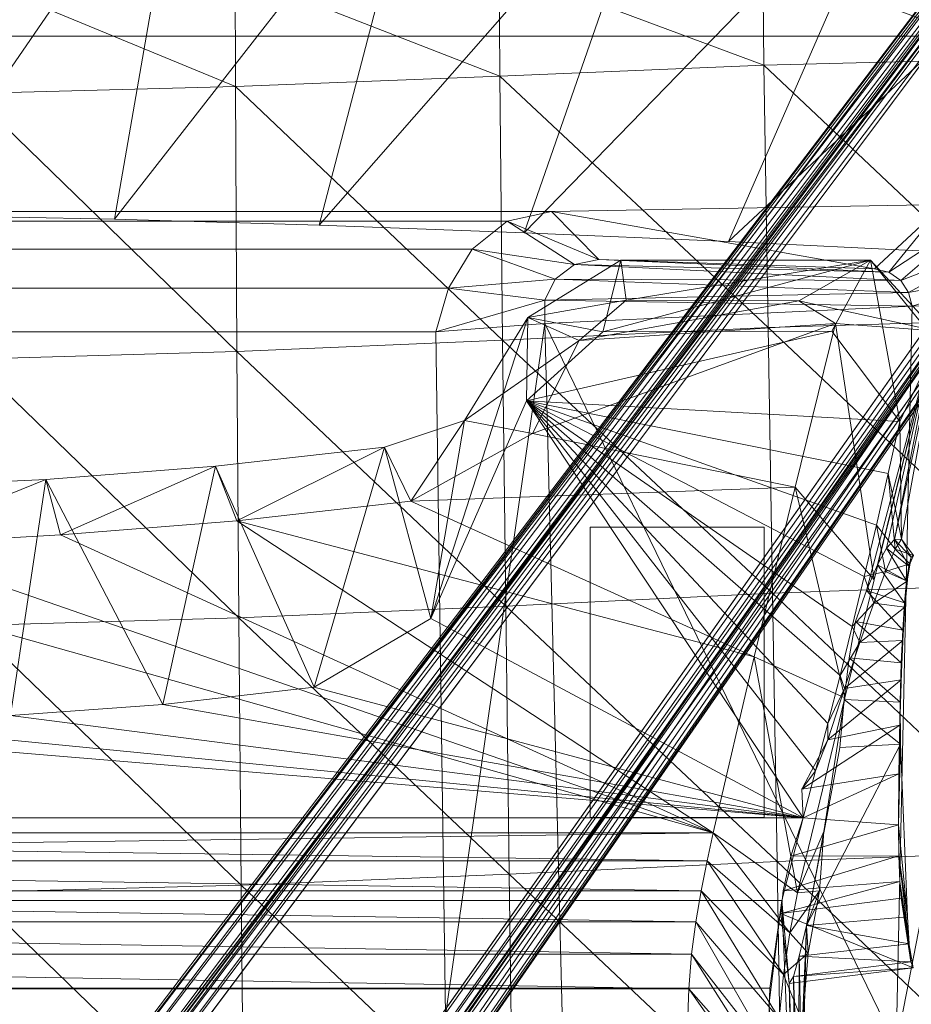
# Model space of a CAD drawing. Header units: inches. Extents: x 813 to 1305, y 19 to 194.
# Tile 164 of 256: x 1173.87 to 1177.71, y 72.3 to 76.54. Entities that reach past the tile are written whole.
import ezdxf

# ---------------------------------------------------------------- set-up
doc = ezdxf.new("R2010")
doc.units = ezdxf.units.IN
doc.header["$MEASUREMENT"] = 0
doc.layers.add('CET color Grey2', color=7, linetype='Continuous', true_color=0x060606)
doc.layers.add('CET color Grey98', color=7, linetype='Continuous', true_color=0xfafafa)
doc.layers.add('CET Default', color=7, linetype='Continuous')

# ---------------------------------------------------------------- blocks, each defined once
blk = doc.blocks.new('*C286')
at = {"layer": 'CET color Grey2', "linetype": 'Continuous', "lineweight": 0}
for points, invisible_edges in [([(7.2992, 16.4808, 17.1415), (-7.2922, 16.4808, 17.1415), (-8.5387, 3.2598, 17.4249), (7.2992, 16.4808, 17.1415)], 4), ([(7.2992, 16.4808, 17.1415), (-8.5387, 3.2598, 17.4249), (8.5458, 3.2599, 17.4249), (7.2992, 16.4808, 17.1415)], 9), ([(3.1945, 7.477, 16.5307), (-3.1458, 4.533, 17.0724), (-3.1872, 7.477, 16.5307), (3.1945, 7.477, 16.5307)], 9), ([(3.1945, 7.477, 16.5307), (3.1531, 4.533, 17.0724), (-3.1458, 4.533, 17.0724), (3.1945, 7.477, 16.5307)], 4), ([(-3.8098, 5.3753, 16.0708), (-3.8098, 6.6253, 15.8015), (-4.5598, 6.6253, 15.8015), (-3.8098, 5.3753, 16.0708)], 4), ([(-3.8098, 5.3753, 16.0708), (-4.5598, 6.6253, 15.8015), (-4.5598, 5.3753, 16.0708), (-3.8098, 5.3753, 16.0708)], 9), ([(-3.8098, 6.6253, 15.8015), (-3.8098, 6.6253, 16.7097), (-4.5598, 6.6253, 16.7097), (-3.8098, 6.6253, 15.8015)], 4), ([(-3.8098, 6.6253, 15.8015), (-4.5598, 6.6253, 16.7097), (-4.5598, 6.6253, 15.8015), (-3.8098, 6.6253, 15.8015)], 9), ([(-3.8098, 6.6253, 16.7097), (-3.8098, 5.3753, 16.9503), (-4.5598, 5.3753, 16.9503), (-3.8098, 6.6253, 16.7097)], 4), ([(-3.8098, 6.6253, 16.7097), (-4.5598, 5.3753, 16.9503), (-4.5598, 6.6253, 16.7097), (-3.8098, 6.6253, 16.7097)], 9), ([(-4.5598, 6.6253, 16.7097), (-4.5598, 6.6253, 15.8015), (-4.5598, 5.3753, 16.0708), (-4.5598, 6.6253, 16.7097)], 4), ([(-4.5598, 6.6253, 16.7097), (-4.5598, 5.3753, 16.0708), (-4.5598, 5.3753, 16.9503), (-4.5598, 6.6253, 16.7097)], 9), ([(-3.8098, 6.6253, 16.7097), (-3.8098, 5.3753, 16.9503), (-3.8098, 5.3753, 16.0708), (-3.8098, 6.6253, 16.7097)], 4), ([(-3.8098, 6.6253, 16.7097), (-3.8098, 5.3753, 16.0708), (-3.8098, 6.6253, 15.8015), (-3.8098, 6.6253, 16.7097)], 9), ([(-3.8098, 5.3753, 16.9503), (-3.8098, 5.3753, 16.0708), (-4.5598, 5.3753, 16.0708), (-3.8098, 5.3753, 16.9503)], 4), ([(-3.8098, 5.3753, 16.9503), (-4.5598, 5.3753, 16.0708), (-4.5598, 5.3753, 16.9503), (-3.8098, 5.3753, 16.9503)], 9), ([(3.1531, 4.533, 17.0724), (3.2067, 4.3447, 17.0827), (-3.1994, 4.3447, 17.0827), (3.1531, 4.533, 17.0724)], 4), ([(3.1531, 4.533, 17.0724), (-3.1994, 4.3447, 17.0827), (-3.1458, 4.533, 17.0724), (3.1531, 4.533, 17.0724)], 9), ([(3.2067, 4.3447, 17.0827), (3.3093, 4.1781, 17.0958), (-3.302, 4.1781, 17.0958), (3.2067, 4.3447, 17.0827)], 4), ([(3.2067, 4.3447, 17.0827), (-3.302, 4.1781, 17.0958), (-3.1994, 4.3447, 17.0827), (3.2067, 4.3447, 17.0827)], 9), ([(3.3093, 4.1781, 17.0958), (3.4601, 4.0572, 17.1108), (-3.4528, 4.0572, 17.1108), (3.3093, 4.1781, 17.0958)], 4), ([(3.3093, 4.1781, 17.0958), (-3.4528, 4.0572, 17.1108), (-3.302, 4.1781, 17.0958), (3.3093, 4.1781, 17.0958)], 9), ([(3.4601, 4.0572, 17.1108), (3.651, 4.0147, 17.1229), (-3.6437, 4.0147, 17.1229), (3.4601, 4.0572, 17.1108)], 4), ([(3.4601, 4.0572, 17.1108), (-3.6437, 4.0147, 17.1229), (-3.4528, 4.0572, 17.1108), (3.4601, 4.0572, 17.1108)], 9)]:
    blk.add_3dface(points, dxfattribs=dict(at, invisible_edges=invisible_edges))
for points in [[(-5.749, 4.4191, 17.3318), (-5.1971, 4.4228, 16.9316), (-5.1276, 7.6091, 16.3009), (-5.749, 4.4191, 17.3318)], [(-5.749, 4.4191, 17.3318), (-5.1276, 7.6091, 16.3009), (-5.6829, 7.6007, 16.8249), (-5.749, 4.4191, 17.3318)], [(-5.1276, 7.6091, 16.3009), (-5.1971, 4.4228, 16.9316), (-3.6143, 4.4975, 16.9019), (-5.1276, 7.6091, 16.3009)], [(-5.1276, 7.6091, 16.3009), (-3.6143, 4.4975, 16.9019), (-3.6897, 7.4693, 16.3058), (-5.1276, 7.6091, 16.3009)], [(-3.1872, 7.477, 16.5307), (-3.6897, 7.4693, 16.3058), (-3.6143, 4.4975, 16.9019), (-3.1872, 7.477, 16.5307)], [(-3.1872, 7.477, 16.5307), (-3.6143, 4.4975, 16.9019), (-3.1458, 4.533, 17.0724), (-3.1872, 7.477, 16.5307)], [(-5.1971, 4.4228, 16.9316), (-3.6155, 4.3975, 16.9417), (-3.6143, 4.4975, 16.9019), (-5.1971, 4.4228, 16.9316)], [(-3.1458, 4.533, 17.0724), (-3.6143, 4.4975, 16.9019), (-3.6155, 4.3975, 16.9417), (-3.1458, 4.533, 17.0724)], [(-3.1458, 4.533, 17.0724), (-3.6155, 4.3975, 16.9417), (-3.1994, 4.3447, 17.0827), (-3.1458, 4.533, 17.0724)], [(-5.6873, 4.2706, 17.3322), (-5.1813, 4.3645, 16.9549), (-5.1971, 4.4228, 16.9316), (-5.6873, 4.2706, 17.3322)], [(-5.1971, 4.4228, 16.9316), (-5.1813, 4.3645, 16.9549), (-3.6155, 4.3975, 16.9417), (-5.1971, 4.4228, 16.9316)], [(-5.1813, 4.3645, 16.9549), (-3.6596, 4.3064, 16.978), (-3.6155, 4.3975, 16.9417), (-5.1813, 4.3645, 16.9549)], [(-3.1994, 4.3447, 17.0827), (-3.6155, 4.3975, 16.9417), (-3.6596, 4.3064, 16.978), (-3.1994, 4.3447, 17.0827)], [(-5.5997, 4.1359, 17.3258), (-5.1813, 4.3645, 16.9549), (-5.6873, 4.2706, 17.3322), (-5.5997, 4.1359, 17.3258)], [(-5.5997, 4.1359, 17.3258), (-5.1481, 4.3129, 16.9755), (-5.1813, 4.3645, 16.9549), (-5.5997, 4.1359, 17.3258)], [(-5.1813, 4.3645, 16.9549), (-5.1481, 4.3129, 16.9755), (-3.6596, 4.3064, 16.978), (-5.1813, 4.3645, 16.9549)], [(-3.1994, 4.3447, 17.0827), (-3.6596, 4.3064, 16.978), (-3.302, 4.1781, 17.0958), (-3.1994, 4.3447, 17.0827)], [(-5.4891, 4.0199, 17.3128), (-5.1481, 4.3129, 16.9755), (-5.5997, 4.1359, 17.3258), (-5.4891, 4.0199, 17.3128)], [(-5.4891, 4.0199, 17.3128), (-5.0967, 4.2767, 16.9899), (-5.1481, 4.3129, 16.9755), (-5.4891, 4.0199, 17.3128)], [(-5.1481, 4.3129, 16.9755), (-5.0967, 4.2767, 16.9899), (-3.7423, 4.243, 17.0033), (-5.1481, 4.3129, 16.9755)], [(-5.1481, 4.3129, 16.9755), (-3.7423, 4.243, 17.0033), (-3.6596, 4.3064, 16.978), (-5.1481, 4.3129, 16.9755)], [(-3.302, 4.1781, 17.0958), (-3.6596, 4.3064, 16.978), (-3.7423, 4.243, 17.0033), (-3.302, 4.1781, 17.0958)], [(-5.333, 3.9847, 17.2884), (-5.0967, 4.2767, 16.9899), (-5.4891, 4.0199, 17.3128), (-5.333, 3.9847, 17.2884)], [(-5.333, 3.9847, 17.2884), (-5.034, 4.2627, 16.9955), (-5.0967, 4.2767, 16.9899), (-5.333, 3.9847, 17.2884)], [(-3.6437, 4.0147, 17.1229), (-5.034, 4.2627, 16.9955), (-5.333, 3.9847, 17.2884), (-3.6437, 4.0147, 17.1229)], [(-5.0967, 4.2767, 16.9899), (-5.034, 4.2627, 16.9955), (-3.8471, 4.2219, 17.0117), (-5.0967, 4.2767, 16.9899)], [(-5.0967, 4.2767, 16.9899), (-3.8471, 4.2219, 17.0117), (-3.7423, 4.243, 17.0033), (-5.0967, 4.2767, 16.9899)], [(-3.6437, 4.0147, 17.1229), (-3.8471, 4.2219, 17.0117), (-5.034, 4.2627, 16.9955), (-3.6437, 4.0147, 17.1229)], [(-3.4528, 4.0572, 17.1108), (-3.7423, 4.243, 17.0033), (-3.8471, 4.2219, 17.0117), (-3.4528, 4.0572, 17.1108)], [(-3.302, 4.1781, 17.0958), (-3.7423, 4.243, 17.0033), (-3.4528, 4.0572, 17.1108), (-3.302, 4.1781, 17.0958)], [(-3.4528, 4.0572, 17.1108), (-3.8471, 4.2219, 17.0117), (-3.6437, 4.0147, 17.1229), (-3.4528, 4.0572, 17.1108)]]:
    blk.add_3dface(points, dxfattribs=at)
at = {"layer": 'CET color Grey98', "linetype": 'Continuous', "lineweight": 0}
for points in [[(-1.5972, 9.8563, 7.7141), (-7.4148, 1.6898, 3.3192), (-7.9803, 0.7977, 3.946), (-1.5972, 9.8563, 7.7141)], [(-1.5948, 9.8372, 7.7558), (-1.5972, 9.8563, 7.7141), (-7.9803, 0.7977, 3.946), (-1.5948, 9.8372, 7.7558)], [(-1.5972, 9.8563, 7.7141), (-1.8127, 9.7664, 5.2733), (-7.4148, 1.6898, 3.3192), (-1.5972, 9.8563, 7.7141)], [(-1.5948, 9.8372, 7.7558), (-7.9803, 0.7977, 3.946), (-7.9781, 0.7793, 3.9865), (-1.5948, 9.8372, 7.7558)], [(-1.5754, 9.8103, 7.7876), (-1.5948, 9.8372, 7.7558), (-7.9781, 0.7793, 3.9865), (-1.5754, 9.8103, 7.7876)], [(-1.5754, 9.8103, 7.7876), (-7.9781, 0.7793, 3.9865), (-7.96, 0.7535, 4.018), (-1.5754, 9.8103, 7.7876)], [(-1.5433, 9.7814, 7.8028), (-1.5754, 9.8103, 7.7876), (-7.96, 0.7535, 4.018), (-1.5433, 9.7814, 7.8028)], [(-1.5433, 9.7814, 7.8028), (-7.96, 0.7535, 4.018), (-7.9295, 0.7253, 4.0341), (-1.5433, 9.7814, 7.8028)], [(-1.8127, 9.7664, 5.2733), (-7.3993, 1.6914, 3.2679), (-7.4148, 1.6898, 3.3192), (-1.8127, 9.7664, 5.2733)], [(-1.8127, 9.7664, 5.2733), (-1.7973, 9.7682, 5.222), (-7.3993, 1.6914, 3.2679), (-1.8127, 9.7664, 5.2733)], [(-1.7973, 9.7682, 5.222), (-7.3647, 1.6766, 3.23), (-7.3993, 1.6914, 3.2679), (-1.7973, 9.7682, 5.222)], [(-1.7973, 9.7682, 5.222), (-1.7626, 9.7533, 5.1839), (-7.3647, 1.6766, 3.23), (-1.7973, 9.7682, 5.222)], [(-1.7626, 9.7533, 5.1839), (-7.3207, 1.6495, 3.2159), (-7.3647, 1.6766, 3.23), (-1.7626, 9.7533, 5.1839)], [(-1.7626, 9.7533, 5.1839), (-1.7186, 9.7261, 5.17), (-7.3207, 1.6495, 3.2159), (-1.7626, 9.7533, 5.1839)], [(-7.4711, 0.3922, 4.0341), (-0.7942, 9.2428, 7.7876), (-0.8317, 9.2644, 7.8028), (-7.4711, 0.3922, 4.0341)], [(-7.4711, 0.3922, 4.0341), (-7.4348, 0.3719, 4.018), (-0.7942, 9.2428, 7.7876), (-7.4711, 0.3922, 4.0341)], [(-7.4348, 0.3719, 4.018), (-0.7627, 9.2327, 7.7558), (-0.7942, 9.2428, 7.7876), (-7.4348, 0.3719, 4.018)], [(-7.4348, 0.3719, 4.018), (-7.4047, 0.3627, 3.9865), (-0.7627, 9.2327, 7.7558), (-7.4348, 0.3719, 4.018)], [(-7.4047, 0.3627, 3.9865), (-7.3865, 0.3663, 3.946), (-0.7438, 9.2362, 7.7141), (-7.4047, 0.3627, 3.9865)], [(-7.4047, 0.3627, 3.9865), (-0.7438, 9.2362, 7.7141), (-0.7627, 9.2327, 7.7558), (-7.4047, 0.3627, 3.9865)], [(-7.3865, 0.3663, 3.946), (-0.7627, 9.0035, 5.2733), (-0.7438, 9.2362, 7.7141), (-7.3865, 0.3663, 3.946)], [(-6.7409, 1.2234, 3.23), (-6.7802, 1.2568, 3.2159), (-0.8301, 9.0806, 5.17), (-6.7409, 1.2234, 3.23)], [(-6.7409, 1.2234, 3.23), (-0.8301, 9.0806, 5.17), (-0.7906, 9.0471, 5.1839), (-6.7409, 1.2234, 3.23)], [(-6.7161, 1.195, 3.2679), (-6.7409, 1.2234, 3.23), (-0.7906, 9.0471, 5.1839), (-6.7161, 1.195, 3.2679)], [(-6.7161, 1.195, 3.2679), (-0.7906, 9.0471, 5.1839), (-0.7658, 9.0187, 5.222), (-6.7161, 1.195, 3.2679)], [(-7.3865, 0.3663, 3.946), (-6.7128, 1.1798, 3.3192), (-0.7627, 9.0035, 5.2733), (-7.3865, 0.3663, 3.946)], [(-6.7128, 1.1798, 3.3192), (-6.7161, 1.195, 3.2679), (-0.7658, 9.0187, 5.222), (-6.7128, 1.1798, 3.3192)], [(-6.7128, 1.1798, 3.3192), (-0.7658, 9.0187, 5.222), (-0.7627, 9.0035, 5.2733), (-6.7128, 1.1798, 3.3192)], [(-4.6849, 8.1696, 13.4468), (-4.6944, 8, 13.3436), (-4.6677, 7.3398, 14.3542), (-4.6849, 8.1696, 13.4468)], [(-4.6849, 8.1696, 13.4468), (-4.6356, 6.9825, 15.4715), (-4.5789, 7.4362, 15.2622), (-4.6849, 8.1696, 13.4468)], [(-4.6849, 8.1696, 13.4468), (-4.6677, 7.3398, 14.3542), (-4.6356, 6.9825, 15.4715), (-4.6849, 8.1696, 13.4468)], [(-2.3077, 6.9169, 19.5856), (-2.3187, 8.0715, 19.5438), (-3.477, 8.0285, 19.6101), (-2.3077, 6.9169, 19.5856)], [(-1.1543, 6.9471, 19.5537), (-1.1602, 8.0964, 19.5059), (-2.3187, 8.0715, 19.5438), (-1.1543, 6.9471, 19.5537)], [(-1.1543, 6.9471, 19.5537), (-2.3187, 8.0715, 19.5438), (-2.3077, 6.9169, 19.5856), (-1.1543, 6.9471, 19.5537)], [(-3.4615, 6.8694, 19.6422), (-3.477, 8.0285, 19.6101), (-4.6342, 7.9759, 19.7011), (-3.4615, 6.8694, 19.6422)], [(-2.3077, 6.9169, 19.5856), (-3.477, 8.0285, 19.6101), (-3.4615, 6.8694, 19.6422), (-2.3077, 6.9169, 19.5856)], [(-4.6147, 6.8138, 19.7214), (-4.6342, 7.9759, 19.7011), (-5.7907, 7.9308, 19.8021), (-4.6147, 6.8138, 19.7214)], [(-4.6944, 8, 13.3436), (-4.7078, 7.884, 13.184), (-4.685, 7.3094, 14.1602), (-4.6944, 8, 13.3436)], [(-4.6944, 8, 13.3436), (-4.685, 7.3094, 14.1602), (-4.6677, 7.3398, 14.3542), (-4.6944, 8, 13.3436)], [(-3.4615, 6.8694, 19.6422), (-4.6342, 7.9759, 19.7011), (-4.6147, 6.8138, 19.7214), (-3.4615, 6.8694, 19.6422)], [(-4.6147, 6.8138, 19.7214), (-5.7907, 7.9308, 19.8021), (-5.7673, 6.7705, 19.8119), (-4.6147, 6.8138, 19.7214)], [(-4.235, 7.363, 11.567), (-4.6145, 7.7937, 11.7751), (-4.6132, 7.9028, 11.7365), (-4.235, 7.363, 11.567)], [(-4.2295, 7.52, 11.4815), (-4.235, 7.363, 11.567), (-4.6132, 7.9028, 11.7365), (-4.2295, 7.52, 11.4815)], [(-4.7078, 7.884, 13.184), (-4.7228, 7.8355, 12.9711), (-4.7094, 7.2216, 13.9865), (-4.7078, 7.884, 13.184)], [(-4.7078, 7.884, 13.184), (-4.7094, 7.2216, 13.9865), (-4.685, 7.3094, 14.1602), (-4.7078, 7.884, 13.184)], [(-4.7228, 7.8355, 12.9711), (-4.7411, 7.0898, 13.8448), (-4.7094, 7.2216, 13.9865), (-4.7228, 7.8355, 12.9711)], [(-4.7228, 7.8355, 12.9711), (-4.7249, 7.5054, 13.0042), (-4.7411, 7.0898, 13.8448), (-4.7228, 7.8355, 12.9711)], [(-4.2459, 7.214, 11.6659), (-4.6165, 7.6889, 11.824), (-4.6145, 7.7937, 11.7751), (-4.2459, 7.214, 11.6659)], [(-4.235, 7.363, 11.567), (-4.2459, 7.214, 11.6659), (-4.6145, 7.7937, 11.7751), (-4.235, 7.363, 11.567)], [(-4.2652, 7.0749, 11.7771), (-4.6246, 7.4903, 11.9464), (-4.6165, 7.6889, 11.824), (-4.2652, 7.0749, 11.7771)], [(-4.2459, 7.214, 11.6659), (-4.2652, 7.0749, 11.7771), (-4.6165, 7.6889, 11.824), (-4.2459, 7.214, 11.6659)], [(-4.7249, 7.5054, 13.0042), (-4.7495, 7.2088, 13.1486), (-4.7411, 7.0898, 13.8448), (-4.7249, 7.5054, 13.0042)], [(-4.6422, 7.3008, 12.0925), (-4.7495, 7.2088, 13.1486), (-4.7249, 7.5054, 13.0042), (-4.6422, 7.3008, 12.0925)], [(-4.6246, 7.4903, 11.9464), (-4.6422, 7.3008, 12.0925), (-4.7249, 7.5054, 13.0042), (-4.6246, 7.4903, 11.9464)], [(4.235, 7.363, 11.567), (-4.235, 7.363, 11.567), (-4.2295, 7.52, 11.4815), (4.235, 7.363, 11.567)], [(4.2295, 7.52, 11.4815), (4.235, 7.363, 11.567), (-4.2295, 7.52, 11.4815), (4.2295, 7.52, 11.4815)], [(-4.288, 6.9411, 11.8938), (-4.6422, 7.3008, 12.0925), (-4.6246, 7.4903, 11.9464), (-4.288, 6.9411, 11.8938)], [(-4.2652, 7.0749, 11.7771), (-4.288, 6.9411, 11.8938), (-4.6246, 7.4903, 11.9464), (-4.2652, 7.0749, 11.7771)], [(-4.6677, 7.3398, 14.3542), (-4.685, 7.3094, 14.1602), (-5.2004, 7.2727, 14.3542), (-4.6677, 7.3398, 14.3542)], [(-4.6677, 7.3398, 14.3542), (-5.2004, 7.2727, 14.3542), (-4.6308, 7.038, 15.3634), (-4.6677, 7.3398, 14.3542)], [(4.2459, 7.214, 11.6659), (-4.2459, 7.214, 11.6659), (-4.235, 7.363, 11.567), (4.2459, 7.214, 11.6659)], [(4.235, 7.363, 11.567), (4.2459, 7.214, 11.6659), (-4.235, 7.363, 11.567), (4.235, 7.363, 11.567)], [(-4.685, 7.3094, 14.1602), (-5.1914, 7.2469, 14.1827), (-5.2004, 7.2727, 14.3542), (-4.685, 7.3094, 14.1602)], [(-4.685, 7.3094, 14.1602), (-4.7094, 7.2216, 13.9865), (-5.1914, 7.2469, 14.1827), (-4.685, 7.3094, 14.1602)], [(-4.6422, 7.3008, 12.0925), (-4.6693, 7.1222, 12.2505), (-4.7495, 7.2088, 13.1486), (-4.6422, 7.3008, 12.0925)], [(-4.3134, 6.8111, 12.0145), (-4.6693, 7.1222, 12.2505), (-4.6422, 7.3008, 12.0925), (-4.3134, 6.8111, 12.0145)], [(-4.288, 6.9411, 11.8938), (-4.3134, 6.8111, 12.0145), (-4.6422, 7.3008, 12.0925), (-4.288, 6.9411, 11.8938)], [(-5.2004, 7.2727, 14.3542), (-5.1495, 6.9724, 15.3446), (-4.6308, 7.038, 15.3634), (-5.2004, 7.2727, 14.3542)], [(-5.2004, 7.2727, 14.3542), (-5.1914, 7.2469, 14.1827), (-5.1495, 6.9724, 15.3446), (-5.2004, 7.2727, 14.3542)], [(-4.7094, 7.2216, 13.9865), (-5.1833, 7.1696, 14.0282), (-5.1914, 7.2469, 14.1827), (-4.7094, 7.2216, 13.9865)], [(-5.1914, 7.2469, 14.1827), (-5.1833, 7.1696, 14.0282), (-5.1435, 6.9008, 15.4592), (-5.1914, 7.2469, 14.1827)], [(-5.1914, 7.2469, 14.1827), (-5.1435, 6.9008, 15.4592), (-5.1495, 6.9724, 15.3446), (-5.1914, 7.2469, 14.1827)], [(-4.7094, 7.2216, 13.9865), (-4.7411, 7.0898, 13.8448), (-5.1833, 7.1696, 14.0282), (-4.7094, 7.2216, 13.9865)], [(-4.7495, 7.2088, 13.1486), (-4.7974, 6.9412, 13.3405), (-4.7411, 7.0898, 13.8448), (-4.7495, 7.2088, 13.1486)], [(-4.6693, 7.1222, 12.2505), (-4.7974, 6.9412, 13.3405), (-4.7495, 7.2088, 13.1486), (-4.6693, 7.1222, 12.2505)], [(4.2652, 7.0749, 11.7771), (-4.2652, 7.0749, 11.7771), (-4.2459, 7.214, 11.6659), (4.2652, 7.0749, 11.7771)], [(4.2459, 7.214, 11.6659), (4.2652, 7.0749, 11.7771), (-4.2459, 7.214, 11.6659), (4.2459, 7.214, 11.6659)], [(-4.7411, 7.0898, 13.8448), (-5.1766, 7.0527, 13.9008), (-5.1833, 7.1696, 14.0282), (-4.7411, 7.0898, 13.8448)], [(-5.1833, 7.1696, 14.0282), (-5.1766, 7.0527, 13.9008), (-5.1395, 6.7898, 15.5357), (-5.1833, 7.1696, 14.0282)], [(-5.1833, 7.1696, 14.0282), (-5.1395, 6.7898, 15.5357), (-5.1435, 6.9008, 15.4592), (-5.1833, 7.1696, 14.0282)], [(-5.1469, 6.3097, 13.333), (-5.1766, 7.0527, 13.9008), (-4.7411, 7.0898, 13.8448), (-5.1469, 6.3097, 13.333)], [(-4.8847, 6.323, 13.2652), (-5.1469, 6.3097, 13.333), (-4.7411, 7.0898, 13.8448), (-4.8847, 6.323, 13.2652)], [(-4.7974, 6.9412, 13.3405), (-4.8168, 6.6856, 13.5393), (-4.7411, 7.0898, 13.8448), (-4.7974, 6.9412, 13.3405)], [(-4.6693, 7.1222, 12.2505), (-4.7028, 6.9495, 12.4138), (-4.7974, 6.9412, 13.3405), (-4.6693, 7.1222, 12.2505)], [(-4.3401, 6.6912, 12.1322), (-4.7028, 6.9495, 12.4138), (-4.6693, 7.1222, 12.2505), (-4.3401, 6.6912, 12.1322)], [(-4.3134, 6.8111, 12.0145), (-4.3401, 6.6912, 12.1322), (-4.6693, 7.1222, 12.2505), (-4.3134, 6.8111, 12.0145)], [(-5.1382, 6.6571, 15.5618), (-5.1766, 7.0527, 13.9008), (-5.1469, 6.3097, 13.333), (-5.1382, 6.6571, 15.5618)], [(-5.1766, 7.0527, 13.9008), (-5.1382, 6.6571, 15.5618), (-5.1395, 6.7898, 15.5357), (-5.1766, 7.0527, 13.9008)], [(4.288, 6.9411, 11.8938), (-4.288, 6.9411, 11.8938), (-4.2652, 7.0749, 11.7771), (4.288, 6.9411, 11.8938)], [(4.2652, 7.0749, 11.7771), (4.288, 6.9411, 11.8938), (-4.2652, 7.0749, 11.7771), (4.2652, 7.0749, 11.7771)], [(-5.1495, 6.9724, 15.3446), (-5.1435, 6.9008, 15.4592), (-4.6308, 7.038, 15.3634), (-5.1495, 6.9724, 15.3446)], [(-5.1435, 6.9008, 15.4592), (-4.6417, 6.9409, 15.5093), (-4.6308, 7.038, 15.3634), (-5.1435, 6.9008, 15.4592)], [(-5.1435, 6.9008, 15.4592), (-5.1395, 6.7898, 15.5357), (-4.6417, 6.9409, 15.5093), (-5.1435, 6.9008, 15.4592)], [(-5.1395, 6.7898, 15.5357), (-4.6737, 6.7912, 15.5983), (-4.6417, 6.9409, 15.5093), (-5.1395, 6.7898, 15.5357)], [(-4.5161, 5.9329, 12.9039), (-4.907, 6.1101, 13.2462), (-4.7028, 6.9495, 12.4138), (-4.5161, 5.9329, 12.9039)], [(-4.8168, 6.6856, 13.5393), (-4.7028, 6.9495, 12.4138), (-4.907, 6.1101, 13.2462), (-4.8168, 6.6856, 13.5393)], [(-4.7028, 6.9495, 12.4138), (-4.8168, 6.6856, 13.5393), (-4.7974, 6.9412, 13.3405), (-4.7028, 6.9495, 12.4138)], [(-4.3401, 6.6912, 12.1322), (-4.5161, 5.9329, 12.9039), (-4.7028, 6.9495, 12.4138), (-4.3401, 6.6912, 12.1322)], [(4.3134, 6.8111, 12.0145), (-4.3134, 6.8111, 12.0145), (-4.288, 6.9411, 11.8938), (4.3134, 6.8111, 12.0145)], [(4.288, 6.9411, 11.8938), (4.3134, 6.8111, 12.0145), (-4.288, 6.9411, 11.8938), (4.288, 6.9411, 11.8938)], [(-2.2977, 5.7651, 19.6076), (-2.3077, 6.9169, 19.5856), (-3.4615, 6.8694, 19.6422), (-2.2977, 5.7651, 19.6076)], [(-1.1493, 5.7984, 19.5802), (-1.1543, 6.9471, 19.5537), (-2.3077, 6.9169, 19.5856), (-1.1493, 5.7984, 19.5802)], [(-1.1493, 5.7984, 19.5802), (-2.3077, 6.9169, 19.5856), (-2.2977, 5.7651, 19.6076), (-1.1493, 5.7984, 19.5802)], [(-3.4467, 5.7155, 19.6572), (-3.4615, 6.8694, 19.6422), (-4.6147, 6.8138, 19.7214), (-3.4467, 5.7155, 19.6572)], [(-2.2977, 5.7651, 19.6076), (-3.4615, 6.8694, 19.6422), (-3.4467, 5.7155, 19.6572), (-2.2977, 5.7651, 19.6076)], [(-4.5952, 5.6593, 19.7277), (-4.6147, 6.8138, 19.7214), (-5.7673, 6.7705, 19.8119), (-4.5952, 5.6593, 19.7277)], [(-5.1395, 6.7898, 15.5357), (-5.1382, 6.6571, 15.5618), (-4.6737, 6.7912, 15.5983), (-5.1395, 6.7898, 15.5357)], [(-5.1382, 6.6571, 15.5618), (-4.7279, 6.6259, 15.6345), (-4.6737, 6.7912, 15.5983), (-5.1382, 6.6571, 15.5618)], [(-3.4467, 5.7155, 19.6572), (-4.6147, 6.8138, 19.7214), (-4.5952, 5.6593, 19.7277), (-3.4467, 5.7155, 19.6572)], [(4.3401, 6.6912, 12.1322), (-4.3401, 6.6912, 12.1322), (-4.3134, 6.8111, 12.0145), (4.3401, 6.6912, 12.1322)], [(-0.0006, 5.4674, 13.1533), (-4.3401, 6.6912, 12.1322), (4.3134, 6.8111, 12.0145), (-0.0006, 5.4674, 13.1533)], [(4.3134, 6.8111, 12.0145), (4.3401, 6.6912, 12.1322), (-4.3134, 6.8111, 12.0145), (4.3134, 6.8111, 12.0145)], [(-4.5952, 5.6593, 19.7277), (-5.7673, 6.7705, 19.8119), (-5.7433, 5.6191, 19.8107), (-4.5952, 5.6593, 19.7277)], [(-4.5161, 5.9329, 12.9039), (-4.3401, 6.6912, 12.1322), (-2.2884, 5.348, 13.3656), (-4.5161, 5.9329, 12.9039)], [(-1.5296, 5.4078, 13.2601), (-2.2884, 5.348, 13.3656), (-4.3401, 6.6912, 12.1322), (-1.5296, 5.4078, 13.2601)], [(-0.7671, 5.4525, 13.1805), (-1.5296, 5.4078, 13.2601), (-4.3401, 6.6912, 12.1322), (-0.7671, 5.4525, 13.1805)], [(-0.0006, 5.4674, 13.1533), (-0.7671, 5.4525, 13.1805), (-4.3401, 6.6912, 12.1322), (-0.0006, 5.4674, 13.1533)], [(-5.1469, 6.3097, 13.333), (-5.1449, 6.1282, 13.2946), (-5.1382, 6.6571, 15.5618), (-5.1469, 6.3097, 13.333)], [(-5.1449, 6.1282, 13.2946), (-5.1398, 6.4373, 15.5295), (-5.1382, 6.6571, 15.5618), (-5.1449, 6.1282, 13.2946)], [(-5.1382, 6.6571, 15.5618), (-5.1398, 6.4373, 15.5295), (-4.7279, 6.6259, 15.6345), (-5.1382, 6.6571, 15.5618)], [(-5.1398, 6.4373, 15.5295), (-4.721, 6.5031, 15.6032), (-4.7279, 6.6259, 15.6345), (-5.1398, 6.4373, 15.5295)], [(-4.7279, 6.6259, 15.6345), (-4.721, 6.5031, 15.6032), (-4.7807, 6.4237, 15.7297), (-4.7279, 6.6259, 15.6345)], [(-4.7279, 6.6259, 15.6345), (-4.7807, 6.4237, 15.7297), (-3.5363, 4.8311, 16.1038), (-4.7279, 6.6259, 15.6345)], [(0, 6.2349, 15.8307), (4.7279, 6.6259, 15.6345), (-4.7279, 6.6259, 15.6345), (0, 6.2349, 15.8307)], [(-4.7279, 6.6259, 15.6345), (-0.6577, 6.2275, 15.834), (0, 6.2349, 15.8307), (-4.7279, 6.6259, 15.6345)], [(-1.3139, 6.1856, 15.853), (-0.6577, 6.2275, 15.834), (-4.7279, 6.6259, 15.6345), (-1.3139, 6.1856, 15.853)], [(-4.7279, 6.6259, 15.6345), (-1.9695, 6.1387, 15.8743), (-1.3139, 6.1856, 15.853), (-4.7279, 6.6259, 15.6345)], [(-4.7279, 6.6259, 15.6345), (-2.6222, 6.0642, 15.9082), (-1.9695, 6.1387, 15.8743), (-4.7279, 6.6259, 15.6345)], [(-4.7279, 6.6259, 15.6345), (-3.1244, 5.7686, 15.9917), (-2.6222, 6.0642, 15.9082), (-4.7279, 6.6259, 15.6345)], [(-4.7279, 6.6259, 15.6345), (-3.5363, 4.8311, 16.1038), (-3.1244, 5.7686, 15.9917), (-4.7279, 6.6259, 15.6345)], [(-5.1398, 6.4373, 15.5295), (-5.1436, 6.227, 15.4583), (-4.721, 6.5031, 15.6032), (-5.1398, 6.4373, 15.5295)], [(-5.1436, 6.227, 15.4583), (-4.8335, 6.2906, 15.5654), (-4.721, 6.5031, 15.6032), (-5.1436, 6.227, 15.4583)], [(-4.721, 6.5031, 15.6032), (-4.8335, 6.2906, 15.5654), (-4.7807, 6.4237, 15.7297), (-4.721, 6.5031, 15.6032)], [(-5.1449, 6.1282, 13.2946), (-5.1494, 5.9594, 13.3806), (-5.1398, 6.4373, 15.5295), (-5.1449, 6.1282, 13.2946)], [(-5.1494, 5.9594, 13.3806), (-5.1436, 6.227, 15.4583), (-5.1398, 6.4373, 15.5295), (-5.1494, 5.9594, 13.3806)], [(-4.8335, 6.2906, 15.5654), (-4.8335, 6.2196, 15.8211), (-4.7807, 6.4237, 15.7297), (-4.8335, 6.2906, 15.5654)], [(-4.7807, 6.4237, 15.7297), (-4.8335, 6.2196, 15.8211), (-3.5363, 4.8311, 16.1038), (-4.7807, 6.4237, 15.7297)], [(-4.8847, 6.323, 13.2652), (-4.9041, 6.1165, 13.2252), (-5.1469, 6.3097, 13.333), (-4.8847, 6.323, 13.2652)], [(-5.1436, 6.227, 15.4583), (-5.1492, 6.0326, 15.3512), (-4.8335, 6.2906, 15.5654), (-5.1436, 6.227, 15.4583)], [(-5.1492, 6.0326, 15.3512), (-4.9053, 6.0694, 15.469), (-4.8335, 6.2906, 15.5654), (-5.1492, 6.0326, 15.3512)], [(-4.9041, 6.1165, 13.2252), (-5.1449, 6.1282, 13.2946), (-5.1469, 6.3097, 13.333), (-4.9041, 6.1165, 13.2252)], [(-4.8335, 6.2906, 15.5654), (-4.9053, 6.0694, 15.469), (-4.8335, 6.2196, 15.8211), (-4.8335, 6.2906, 15.5654)], [(-5.1494, 5.9594, 13.3806), (-5.1562, 5.8178, 13.511), (-5.1436, 6.227, 15.4583), (-5.1494, 5.9594, 13.3806)], [(-5.1562, 5.8178, 13.511), (-5.1492, 6.0326, 15.3512), (-5.1436, 6.227, 15.4583), (-5.1562, 5.8178, 13.511)], [(-4.9053, 6.0694, 15.469), (-4.886, 6.0135, 15.9078), (-4.8335, 6.2196, 15.8211), (-4.9053, 6.0694, 15.469)], [(-4.8335, 6.2196, 15.8211), (-4.886, 6.0135, 15.9078), (-3.5363, 4.8311, 16.1038), (-4.8335, 6.2196, 15.8211)], [(-1.4662, 5.1696, 14.6307), (-1.3139, 6.1856, 15.853), (-1.9695, 6.1387, 15.8743), (-1.4662, 5.1696, 14.6307)], [(-1.4662, 5.1696, 14.6307), (-0.7334, 5.2045, 14.6053), (-1.3139, 6.1856, 15.853), (-1.4662, 5.1696, 14.6307)], [(-4.9248, 5.9367, 13.3368), (-5.1494, 5.9594, 13.3806), (-5.1449, 6.1282, 13.2946), (-4.9248, 5.9367, 13.3368)], [(-4.9041, 6.1165, 13.2252), (-4.9248, 5.9367, 13.3368), (-5.1449, 6.1282, 13.2946), (-4.9041, 6.1165, 13.2252)], [(-4.6922, 5.2031, 13.6963), (-5.033, 5.6008, 13.7334), (-4.907, 6.1101, 13.2462), (-4.6922, 5.2031, 13.6963)], [(-4.5161, 5.9329, 12.9039), (-4.6922, 5.2031, 13.6963), (-4.907, 6.1101, 13.2462), (-4.5161, 5.9329, 12.9039)], [(-2.1968, 5.1115, 14.6731), (-1.9695, 6.1387, 15.8743), (-2.6222, 6.0642, 15.9082), (-2.1968, 5.1115, 14.6731)], [(-2.1968, 5.1115, 14.6731), (-1.4662, 5.1696, 14.6307), (-1.9695, 6.1387, 15.8743), (-2.1968, 5.1115, 14.6731)], [(-5.1492, 6.0326, 15.3512), (-5.1567, 5.8627, 15.2084), (-4.9053, 6.0694, 15.469), (-5.1492, 6.0326, 15.3512)], [(-5.1567, 5.8627, 15.2084), (-4.9718, 5.8711, 15.329), (-4.9053, 6.0694, 15.469), (-5.1567, 5.8627, 15.2084)], [(-4.9053, 6.0694, 15.469), (-4.9718, 5.8711, 15.329), (-4.886, 6.0135, 15.9078), (-4.9053, 6.0694, 15.469)], [(-2.6222, 6.0642, 15.9082), (-3.1244, 5.7686, 15.9917), (-2.9245, 5.0301, 14.7323), (-2.6222, 6.0642, 15.9082)], [(-2.9245, 5.0301, 14.7323), (-2.1968, 5.1115, 14.6731), (-2.6222, 6.0642, 15.9082), (-2.9245, 5.0301, 14.7323)], [(-5.1562, 5.8178, 13.511), (-5.1642, 5.7006, 13.6634), (-5.1492, 6.0326, 15.3512), (-5.1562, 5.8178, 13.511)], [(-5.1642, 5.7006, 13.6634), (-5.1567, 5.8627, 15.2084), (-5.1492, 6.0326, 15.3512), (-5.1642, 5.7006, 13.6634)], [(-4.9718, 5.8711, 15.329), (-4.9382, 5.8028, 15.983), (-4.886, 6.0135, 15.9078), (-4.9718, 5.8711, 15.329)], [(-3.5363, 4.8311, 16.1038), (-4.886, 6.0135, 15.9078), (-4.9382, 5.8028, 15.983), (-3.5363, 4.8311, 16.1038)], [(-4.9529, 5.7807, 13.4823), (-5.1562, 5.8178, 13.511), (-5.1494, 5.9594, 13.3806), (-4.9529, 5.7807, 13.4823)], [(-4.9248, 5.9367, 13.3368), (-4.9529, 5.7807, 13.4823), (-5.1494, 5.9594, 13.3806), (-4.9248, 5.9367, 13.3368)], [(-4.6922, 5.2031, 13.6963), (-4.5161, 5.9329, 12.9039), (-3.0379, 5.262, 13.5109), (-4.6922, 5.2031, 13.6963)], [(-3.0379, 5.262, 13.5109), (-4.5161, 5.9329, 12.9039), (-2.2884, 5.348, 13.3656), (-3.0379, 5.262, 13.5109)], [(-5.1642, 5.7006, 13.6634), (-5.173, 5.6061, 13.8309), (-5.1567, 5.8627, 15.2084), (-5.1642, 5.7006, 13.6634)], [(-5.173, 5.6061, 13.8309), (-5.1655, 5.719, 15.0396), (-5.1567, 5.8627, 15.2084), (-5.173, 5.6061, 13.8309)], [(-5.1567, 5.8627, 15.2084), (-5.1655, 5.719, 15.0396), (-4.9718, 5.8711, 15.329), (-5.1567, 5.8627, 15.2084)], [(-5.1655, 5.719, 15.0396), (-5.0313, 5.7014, 15.1533), (-4.9718, 5.8711, 15.329), (-5.1655, 5.719, 15.0396)], [(-4.9718, 5.8711, 15.329), (-5.0313, 5.7014, 15.1533), (-4.9382, 5.8028, 15.983), (-4.9718, 5.8711, 15.329)], [(-4.9997, 5.648, 13.645), (-5.1642, 5.7006, 13.6634), (-5.1562, 5.8178, 13.511), (-4.9997, 5.648, 13.645)], [(-4.9529, 5.7807, 13.4823), (-4.9997, 5.648, 13.645), (-5.1562, 5.8178, 13.511), (-4.9529, 5.7807, 13.4823)], [(-5.0313, 5.7014, 15.1533), (-4.9907, 5.5866, 16.0384), (-4.9382, 5.8028, 15.983), (-5.0313, 5.7014, 15.1533)], [(-4.9382, 5.8028, 15.983), (-4.9907, 5.5866, 16.0384), (-3.5363, 4.8311, 16.1038), (-4.9382, 5.8028, 15.983)], [(-3.5363, 4.8311, 16.1038), (-3.5415, 4.4717, 15.139), (-3.1244, 5.7686, 15.9917), (-3.5363, 4.8311, 16.1038)], [(-3.5415, 4.4717, 15.139), (-3.2687, 4.9153, 14.8161), (-3.1244, 5.7686, 15.9917), (-3.5415, 4.4717, 15.139)], [(-3.1244, 5.7686, 15.9917), (-3.2687, 4.9153, 14.8161), (-2.9245, 5.0301, 14.7323), (-3.1244, 5.7686, 15.9917)], [(-1.1455, 4.6512, 19.5743), (-1.1493, 5.7984, 19.5802), (-2.2977, 5.7651, 19.6076), (-1.1455, 4.6512, 19.5743)], [(-2.2891, 4.6175, 19.6003), (-2.2977, 5.7651, 19.6076), (-3.4467, 5.7155, 19.6572), (-2.2891, 4.6175, 19.6003)], [(-1.1455, 4.6512, 19.5743), (-2.2977, 5.7651, 19.6076), (-2.2891, 4.6175, 19.6003), (-1.1455, 4.6512, 19.5743)], [(-5.1825, 5.5419, 14.0119), (-5.1756, 5.6072, 14.8479), (-5.1655, 5.719, 15.0396), (-5.1825, 5.5419, 14.0119)], [(-5.173, 5.6061, 13.8309), (-5.1825, 5.5419, 14.0119), (-5.1655, 5.719, 15.0396), (-5.173, 5.6061, 13.8309)], [(-5.1655, 5.719, 15.0396), (-5.1756, 5.6072, 14.8479), (-5.0313, 5.7014, 15.1533), (-5.1655, 5.719, 15.0396)], [(-5.1756, 5.6072, 14.8479), (-5.0822, 5.5659, 14.9478), (-5.0313, 5.7014, 15.1533), (-5.1756, 5.6072, 14.8479)], [(-5.0472, 5.5375, 13.8233), (-5.173, 5.6061, 13.8309), (-5.1642, 5.7006, 13.6634), (-5.0472, 5.5375, 13.8233)], [(-4.9997, 5.648, 13.645), (-5.0472, 5.5375, 13.8233), (-5.1642, 5.7006, 13.6634), (-4.9997, 5.648, 13.645)], [(-5.0313, 5.7014, 15.1533), (-5.0822, 5.5659, 14.9478), (-4.9907, 5.5866, 16.0384), (-5.0313, 5.7014, 15.1533)], [(-3.4329, 4.5689, 19.6471), (-3.4467, 5.7155, 19.6572), (-4.5952, 5.6593, 19.7277), (-3.4329, 4.5689, 19.6471)], [(-2.2891, 4.6175, 19.6003), (-3.4467, 5.7155, 19.6572), (-3.4329, 4.5689, 19.6471), (-2.2891, 4.6175, 19.6003)], [(-4.576, 4.5151, 19.7142), (-4.5952, 5.6593, 19.7277), (-5.7433, 5.6191, 19.8107), (-4.576, 4.5151, 19.7142)], [(-5.0472, 5.5375, 13.8233), (-4.9997, 5.648, 13.645), (-5.2969, 4.5298, 14.9784), (-5.0472, 5.5375, 13.8233)], [(-3.4329, 4.5689, 19.6471), (-4.5952, 5.6593, 19.7277), (-4.576, 4.5151, 19.7142), (-3.4329, 4.5689, 19.6471)], [(-4.576, 4.5151, 19.7142), (-5.7433, 5.6191, 19.8107), (-5.7187, 4.4799, 19.7945), (-4.576, 4.5151, 19.7142)], [(-4.8661, 4.4974, 14.5108), (-5.2969, 4.5298, 14.9784), (-5.033, 5.6008, 13.7334), (-4.8661, 4.4974, 14.5108)], [(-5.1924, 5.5042, 14.2005), (-5.1865, 5.5326, 14.6389), (-5.1756, 5.6072, 14.8479), (-5.1924, 5.5042, 14.2005)], [(-5.1825, 5.5419, 14.0119), (-5.1924, 5.5042, 14.2005), (-5.1756, 5.6072, 14.8479), (-5.1825, 5.5419, 14.0119)], [(-5.1756, 5.6072, 14.8479), (-5.1865, 5.5326, 14.6389), (-5.0822, 5.5659, 14.9478), (-5.1756, 5.6072, 14.8479)], [(-5.0858, 5.4653, 14.0217), (-5.1825, 5.5419, 14.0119), (-5.173, 5.6061, 13.8309), (-5.0858, 5.4653, 14.0217)], [(-5.0472, 5.5375, 13.8233), (-5.0858, 5.4653, 14.0217), (-5.173, 5.6061, 13.8309), (-5.0472, 5.5375, 13.8233)], [(-4.6922, 5.2031, 13.6963), (-4.8661, 4.4974, 14.5108), (-5.033, 5.6008, 13.7334), (-4.6922, 5.2031, 13.6963)], [(-5.1865, 5.5326, 14.6389), (-5.1232, 5.4697, 14.7192), (-5.0822, 5.5659, 14.9478), (-5.1865, 5.5326, 14.6389)], [(-5.0822, 5.5659, 14.9478), (-5.1232, 5.4697, 14.7192), (-5.043, 5.3664, 16.0768), (-5.0822, 5.5659, 14.9478)], [(-5.0822, 5.5659, 14.9478), (-5.043, 5.3664, 16.0768), (-4.9907, 5.5866, 16.0384), (-5.0822, 5.5659, 14.9478)], [(-4.9907, 5.5866, 16.0384), (-5.043, 5.3664, 16.0768), (-3.5363, 4.8311, 16.1038), (-4.9907, 5.5866, 16.0384)], [(-5.0858, 5.4653, 14.0217), (-5.0472, 5.5375, 13.8233), (-5.2969, 4.5298, 14.9784), (-5.0858, 5.4653, 14.0217)], [(-5.1865, 5.5326, 14.6389), (-5.2024, 5.4963, 14.3928), (-5.1232, 5.4697, 14.7192), (-5.1865, 5.5326, 14.6389)], [(-5.1924, 5.5042, 14.2005), (-5.2024, 5.4963, 14.3928), (-5.1865, 5.5326, 14.6389), (-5.1924, 5.5042, 14.2005)], [(-5.1206, 5.4282, 14.2306), (-5.1924, 5.5042, 14.2005), (-5.1825, 5.5419, 14.0119), (-5.1206, 5.4282, 14.2306)], [(-5.0858, 5.4653, 14.0217), (-5.1206, 5.4282, 14.2306), (-5.1825, 5.5419, 14.0119), (-5.0858, 5.4653, 14.0217)], [(-5.1505, 5.4265, 14.4436), (-5.2024, 5.4963, 14.3928), (-5.1924, 5.5042, 14.2005), (-5.1505, 5.4265, 14.4436)], [(-5.2024, 5.4963, 14.3928), (-5.1505, 5.4265, 14.4436), (-5.1232, 5.4697, 14.7192), (-5.2024, 5.4963, 14.3928)], [(-5.1206, 5.4282, 14.2306), (-5.1505, 5.4265, 14.4436), (-5.1924, 5.5042, 14.2005), (-5.1206, 5.4282, 14.2306)], [(-5.1206, 5.4282, 14.2306), (-5.2969, 4.5298, 14.9784), (-5.305, 4.579, 15.0609), (-5.1206, 5.4282, 14.2306)], [(-5.1505, 5.4265, 14.4436), (-5.1206, 5.4282, 14.2306), (-5.305, 4.579, 15.0609), (-5.1505, 5.4265, 14.4436)], [(-5.1206, 5.4282, 14.2306), (-5.0858, 5.4653, 14.0217), (-5.2969, 4.5298, 14.9784), (-5.1206, 5.4282, 14.2306)], [(-5.1232, 5.4697, 14.7192), (-5.1505, 5.4265, 14.4436), (-5.094, 5.1436, 16.0984), (-5.1232, 5.4697, 14.7192)], [(-5.1232, 5.4697, 14.7192), (-5.094, 5.1436, 16.0984), (-5.043, 5.3664, 16.0768), (-5.1232, 5.4697, 14.7192)], [(-1.5296, 5.4078, 13.2601), (-0.7671, 5.4525, 13.1805), (-1.4662, 5.1696, 14.6307), (-1.5296, 5.4078, 13.2601)], [(-0.7671, 5.4525, 13.1805), (-0.7334, 5.2045, 14.6053), (-1.4662, 5.1696, 14.6307), (-0.7671, 5.4525, 13.1805)], [(-5.1505, 5.4265, 14.4436), (-5.305, 4.579, 15.0609), (-5.1441, 4.9194, 16.0991), (-5.1505, 5.4265, 14.4436)], [(-5.1505, 5.4265, 14.4436), (-5.1441, 4.9194, 16.0991), (-5.094, 5.1436, 16.0984), (-5.1505, 5.4265, 14.4436)], [(-2.2884, 5.348, 13.3656), (-1.5296, 5.4078, 13.2601), (-2.1968, 5.1115, 14.6731), (-2.2884, 5.348, 13.3656)], [(-1.5296, 5.4078, 13.2601), (-1.4662, 5.1696, 14.6307), (-2.1968, 5.1115, 14.6731), (-1.5296, 5.4078, 13.2601)], [(-5.043, 5.3664, 16.0768), (-5.094, 5.1436, 16.0984), (-3.5363, 4.8311, 16.1038), (-5.043, 5.3664, 16.0768)], [(-3.0379, 5.262, 13.5109), (-2.2884, 5.348, 13.3656), (-2.9245, 5.0301, 14.7323), (-3.0379, 5.262, 13.5109)], [(-2.2884, 5.348, 13.3656), (-2.1968, 5.1115, 14.6731), (-2.9245, 5.0301, 14.7323), (-2.2884, 5.348, 13.3656)], [(-3.5618, 4.9718, 13.8886), (-4.6922, 5.2031, 13.6963), (-3.0379, 5.262, 13.5109), (-3.5618, 4.9718, 13.8886)], [(-3.2687, 4.9153, 14.8161), (-3.5618, 4.9718, 13.8886), (-3.0379, 5.262, 13.5109), (-3.2687, 4.9153, 14.8161)], [(-2.9245, 5.0301, 14.7323), (-3.2687, 4.9153, 14.8161), (-3.0379, 5.262, 13.5109), (-2.9245, 5.0301, 14.7323)], [(-4.8661, 4.4974, 14.5108), (-4.6922, 5.2031, 13.6963), (-3.5618, 4.9718, 13.8886), (-4.8661, 4.4974, 14.5108)], [(-5.094, 5.1436, 16.0984), (-5.1441, 4.9194, 16.0991), (-3.5363, 4.8311, 16.1038), (-5.094, 5.1436, 16.0984)], [(-3.763, 4.5708, 14.3884), (-4.8661, 4.4974, 14.5108), (-3.5618, 4.9718, 13.8886), (-3.763, 4.5708, 14.3884)], [(-3.763, 4.5708, 14.3884), (-3.5618, 4.9718, 13.8886), (-3.2687, 4.9153, 14.8161), (-3.763, 4.5708, 14.3884)], [(-5.305, 4.579, 15.0609), (-5.0166, 4.2247, 15.3189), (-5.1441, 4.9194, 16.0991), (-5.305, 4.579, 15.0609)], [(-5.0166, 4.2247, 15.3189), (-4.8513, 4.5304, 16.1101), (-5.1441, 4.9194, 16.0991), (-5.0166, 4.2247, 15.3189)], [(-5.1441, 4.9194, 16.0991), (-4.8513, 4.5304, 16.1101), (-3.5363, 4.8311, 16.1038), (-5.1441, 4.9194, 16.0991)], [(-3.5415, 4.4717, 15.139), (-3.763, 4.5708, 14.3884), (-3.2687, 4.9153, 14.8161), (-3.5415, 4.4717, 15.139)], [(-4.8513, 4.5304, 16.1101), (-3.8643, 4.5339, 16.1104), (-3.5363, 4.8311, 16.1038), (-4.8513, 4.5304, 16.1101)], [(-3.5415, 4.4717, 15.139), (-3.5363, 4.8311, 16.1038), (-3.8643, 4.5339, 16.1104), (-3.5415, 4.4717, 15.139)], [(-1.1431, 3.5072, 19.5276), (-1.1455, 4.6512, 19.5743), (-2.2891, 4.6175, 19.6003), (-1.1431, 3.5072, 19.5276)], [(-2.2824, 3.4764, 19.5561), (-2.2891, 4.6175, 19.6003), (-3.4329, 4.5689, 19.6471), (-2.2824, 3.4764, 19.5561)], [(-1.1431, 3.5072, 19.5276), (-2.2891, 4.6175, 19.6003), (-2.2824, 3.4764, 19.5561), (-1.1431, 3.5072, 19.5276)], [(-5.305, 4.579, 15.0609), (-5.2969, 4.5298, 14.9784), (-5.0166, 4.2247, 15.3189), (-5.305, 4.579, 15.0609)], [(-4.8661, 4.4974, 14.5108), (-3.763, 4.5708, 14.3884), (-4.7091, 4.3997, 14.6238), (-4.8661, 4.4974, 14.5108)], [(-3.763, 4.5708, 14.3884), (-3.9657, 4.3967, 14.6119), (-4.7091, 4.3997, 14.6238), (-3.763, 4.5708, 14.3884)], [(-3.4205, 3.4326, 19.6063), (-3.4329, 4.5689, 19.6471), (-4.576, 4.5151, 19.7142), (-3.4205, 3.4326, 19.6063)], [(-3.9657, 4.3967, 14.6119), (-3.763, 4.5708, 14.3884), (-3.5415, 4.4717, 15.139), (-3.9657, 4.3967, 14.6119)], [(-2.2824, 3.4764, 19.5561), (-3.4329, 4.5689, 19.6471), (-3.4205, 3.4326, 19.6063), (-2.2824, 3.4764, 19.5561)], [(-4.5574, 3.3847, 19.6771), (-4.576, 4.5151, 19.7142), (-5.7187, 4.4799, 19.7945), (-4.5574, 3.3847, 19.6771)], [(-4.7091, 4.3997, 14.6238), (-5.0166, 4.2247, 15.3189), (-5.2969, 4.5298, 14.9784), (-4.7091, 4.3997, 14.6238)], [(-4.8661, 4.4974, 14.5108), (-4.7091, 4.3997, 14.6238), (-5.2969, 4.5298, 14.9784), (-4.8661, 4.4974, 14.5108)], [(-4.8513, 4.5304, 16.1101), (-5.0166, 4.2247, 15.3189), (-3.8643, 4.5339, 16.1104), (-4.8513, 4.5304, 16.1101)], [(-5.0166, 4.2247, 15.3189), (-3.942, 4.2247, 15.3189), (-3.8643, 4.5339, 16.1104), (-5.0166, 4.2247, 15.3189)], [(-3.4205, 3.4326, 19.6063), (-4.576, 4.5151, 19.7142), (-4.5574, 3.3847, 19.6771), (-3.4205, 3.4326, 19.6063)], [(-3.942, 4.2247, 15.3189), (-3.5415, 4.4717, 15.139), (-3.8643, 4.5339, 16.1104), (-3.942, 4.2247, 15.3189)], [(-4.5574, 3.3847, 19.6771), (-5.7187, 4.4799, 19.7945), (-5.694, 3.3562, 19.7614), (-4.5574, 3.3847, 19.6771)], [(-3.942, 4.2247, 15.3189), (-3.9657, 4.3967, 14.6119), (-3.5415, 4.4717, 15.139), (-3.942, 4.2247, 15.3189)], [(-4.7091, 4.3997, 14.6238), (-3.9657, 4.3967, 14.6119), (-5.0166, 4.2247, 15.3189), (-4.7091, 4.3997, 14.6238)], [(-3.9657, 4.3967, 14.6119), (-3.942, 4.2247, 15.3189), (-5.0166, 4.2247, 15.3189), (-3.9657, 4.3967, 14.6119)], [(-4.4061, 4.1449, 17.3849), (-5.2864, 4.1875, 17.3849), (-6.1838, 2.4843, 16.745), (-4.4061, 4.1449, 17.3849)], [(-4.4061, 4.1449, 17.3849), (-6.1838, 2.4843, 16.745), (-5.1552, 2.4306, 16.676), (-4.4061, 4.1449, 17.3849)], [(-3.5252, 4.1066, 17.3849), (-4.4061, 4.1449, 17.3849), (-5.1552, 2.4306, 16.676), (-3.5252, 4.1066, 17.3849)], [(-3.5252, 4.1066, 17.3849), (-5.1552, 2.4306, 16.676), (-4.1257, 2.3815, 16.619), (-3.5252, 4.1066, 17.3849)], [(-2.6437, 4.074, 17.3849), (-3.5252, 4.1066, 17.3849), (-4.1257, 2.3815, 16.619), (-2.6437, 4.074, 17.3849)], [(-2.6437, 4.074, 17.3849), (-4.1257, 2.3815, 16.619), (-3.0953, 2.3388, 16.5741), (-2.6437, 4.074, 17.3849)], [(-1.7616, 4.0485, 17.3849), (-2.6437, 4.074, 17.3849), (-3.0953, 2.3388, 16.5741), (-1.7616, 4.0485, 17.3849)], [(-1.7616, 4.0485, 17.3849), (-3.0953, 2.3388, 16.5741), (-2.0641, 2.305, 16.5414), (-1.7616, 4.0485, 17.3849)], [(-0.8792, 4.0315, 17.3849), (-1.7616, 4.0485, 17.3849), (-2.0641, 2.305, 16.5414), (-0.8792, 4.0315, 17.3849)], [(-0.8792, 4.0315, 17.3849), (-2.0641, 2.305, 16.5414), (-1.0322, 2.2828, 16.5215), (-0.8792, 4.0315, 17.3849)], [(-1.143, 3.0057, 19.4707), (-1.1431, 3.5072, 19.5276), (-2.2824, 3.4764, 19.5561), (-1.143, 3.0057, 19.4707)], [(-2.2814, 2.9868, 19.5013), (-2.2824, 3.4764, 19.5561), (-3.4205, 3.4326, 19.6063), (-2.2814, 2.9868, 19.5013)], [(-1.143, 3.0057, 19.4707), (-2.2824, 3.4764, 19.5561), (-2.2814, 2.9868, 19.5013), (-1.143, 3.0057, 19.4707)], [(-3.418, 2.9601, 19.5544), (-3.4205, 3.4326, 19.6063), (-4.5574, 3.3847, 19.6771), (-3.418, 2.9601, 19.5544)], [(-2.2814, 2.9868, 19.5013), (-3.4205, 3.4326, 19.6063), (-3.418, 2.9601, 19.5544), (-2.2814, 2.9868, 19.5013)], [(-4.553, 2.9321, 19.6283), (-4.5574, 3.3847, 19.6771), (-5.694, 3.3562, 19.7614), (-4.553, 2.9321, 19.6283)], [(-4.553, 2.9321, 19.6283), (-5.694, 3.3562, 19.7614), (-5.6875, 2.9223, 19.7151), (-4.553, 2.9321, 19.6283)], [(-3.418, 2.9601, 19.5544), (-4.5574, 3.3847, 19.6771), (-4.553, 2.9321, 19.6283), (-3.418, 2.9601, 19.5544)]]:
    blk.add_3dface(points, dxfattribs=at)
for points, invisible_edges in [([(-7.9295, 0.7253, 4.0341), (-0.8317, 9.2644, 7.8028), (-1.5433, 9.7814, 7.8028), (-7.9295, 0.7253, 4.0341)], 9), ([(-1.7186, 9.7261, 5.17), (-6.7802, 1.2568, 3.2159), (-7.3207, 1.6495, 3.2159), (-1.7186, 9.7261, 5.17)], 9), ([(-1.7186, 9.7261, 5.17), (-0.8301, 9.0806, 5.17), (-6.7802, 1.2568, 3.2159), (-1.7186, 9.7261, 5.17)], 4), ([(-7.9295, 0.7253, 4.0341), (-7.4711, 0.3922, 4.0341), (-0.8317, 9.2644, 7.8028), (-7.9295, 0.7253, 4.0341)], 4), ([(4.5839, 7.3602, 15.2975), (4.5686, 7.7409, 15.122), (-4.5839, 7.3602, 15.2975), (4.5839, 7.3602, 15.2975)], 2), ([(4.5686, 7.7409, 15.122), (-4.5686, 7.7409, 15.122), (-4.5839, 7.3602, 15.2975), (4.5686, 7.7409, 15.122)], 4), ([(4.6356, 6.9825, 15.4715), (4.5839, 7.3602, 15.2975), (-4.6356, 6.9825, 15.4715), (4.6356, 6.9825, 15.4715)], 2), ([(4.5839, 7.3602, 15.2975), (-4.5839, 7.3602, 15.2975), (-4.6356, 6.9825, 15.4715), (4.5839, 7.3602, 15.2975)], 4), ([(-4.7279, 6.6259, 15.6345), (4.7279, 6.6259, 15.6345), (4.6356, 6.9825, 15.4715), (-4.7279, 6.6259, 15.6345)], 4), ([(-4.6356, 6.9825, 15.4715), (-4.7279, 6.6259, 15.6345), (4.6356, 6.9825, 15.4715), (-4.6356, 6.9825, 15.4715)], 2)]:
    blk.add_3dface(points, dxfattribs=dict(at, invisible_edges=invisible_edges))
blk = doc.blocks.new('*C200')
at = {"layer": 'CET Default', "linetype": 'Continuous', "lineweight": 0, "rotation": 179.9999999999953}
blk.add_blockref('*C286', (373.7957, 892.8549), dxfattribs=at)

msp = doc.modelspace()

# ---------------------------------------------------------------- block references
at = {"layer": 'CET Default', "linetype": 'Continuous', "lineweight": 0}
msp.add_blockref('*C200', (798.7199, -813.1289), dxfattribs=at)

doc.saveas('drawing.dxf')
